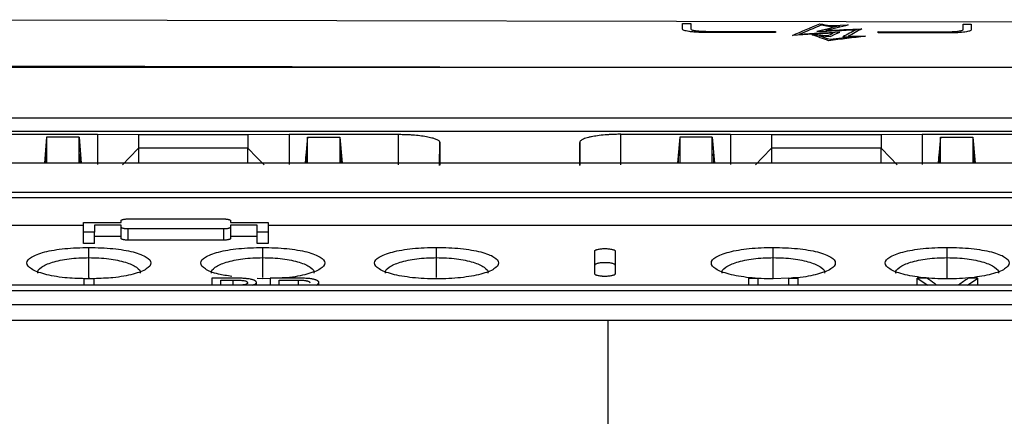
# Model space of a CAD drawing. Header units: millimetres. Extents: x 156812 to 157936, y 112087 to 113571.
# Tile 41 of 204: x 157419 to 157491, y 112478 to 112507. Entities that reach past the tile are written whole.
import ezdxf

# ---------------------------------------------------------------- set-up
doc = ezdxf.new("R2010")
doc.units = ezdxf.units.MM

msp = doc.modelspace()

# ---------------------------------------------------------------- linework, layer by layer
at = {"color": 7, "linetype": 'Continuous', "lineweight": 25}
for p, q in [((157491.936, 112506.911), (157405.603, 112507.095)), ((157467.595, 112506.808), (157468.195, 112506.806)), ((157488.093, 112506.765), (157488.693, 112506.763)), ((157474.395, 112506.149), (157469.195, 112506.16)), ((157469.311, 112506.248), (157474.395, 112506.237)), ((157479.707, 112505.882), (157480.955, 112505.879)), ((157481.893, 112506.221), (157486.976, 112506.211)), ((157487.093, 112506.122), (157481.893, 112506.133)), ((157479.315, 112505.838), (157480.101, 112505.836)), ((157460.623, 112503.604), (157404.847, 112503.723)), ((157490.546, 112503.604), (157404.904, 112503.604)), ((157490.546, 112503.602), (157490.546, 112503.604)), ((157490.546, 112503.604), (157490.546, 112503.604)), ((157535.913, 112503.602), (157490.546, 112503.602)), ((157413.096, 112499.922), (157536.567, 112499.922)), ((157536.567, 112498.901), (157413.096, 112498.901)), ((157416.85, 112498.708), (157424.85, 112498.71)), ((157424.85, 112498.71), (157427.85, 112498.705)), ((157424.85, 112498.71), (157424.85, 112496.487)), ((157427.85, 112498.705), (157435.85, 112498.705)), ((157427.85, 112498.705), (157427.85, 112497.684)), ((157435.85, 112498.705), (157438.85, 112498.71)), ((157435.85, 112498.705), (157435.85, 112497.684)), ((157438.85, 112498.71), (157446.85, 112498.708)), ((157438.85, 112498.71), (157438.85, 112496.487)), ((157446.85, 112496.484), (157446.85, 112498.708)), ((157463.1, 112498.708), (157471.1, 112498.71)), ((157463.1, 112496.484), (157463.1, 112498.708)), ((157471.1, 112498.71), (157474.1, 112498.705)), ((157471.1, 112498.71), (157471.1, 112496.487)), ((157474.1, 112498.705), (157482.1, 112498.705)), ((157474.1, 112498.705), (157474.1, 112497.684)), ((157482.1, 112498.705), (157485.1, 112498.71)), ((157482.1, 112498.705), (157482.1, 112497.684)), ((157485.1, 112498.71), (157493.1, 112498.708)), ((157485.1, 112498.71), (157485.1, 112496.487)), ((157421.141, 112498.493), (157420.975, 112496.6)), ((157421.142, 112498.493), (157421.143, 112496.6)), ((157423.509, 112496.6), (157423.509, 112498.491)), ((157423.51, 112498.491), (157423.676, 112496.6)), ((157440.19, 112498.491), (157440.024, 112496.6)), ((157440.191, 112496.6), (157440.19, 112498.491)), ((157442.558, 112498.493), (157442.557, 112496.6)), ((157442.559, 112498.493), (157442.725, 112496.6)), ((157449.853, 112496.425), (157449.868, 112498.102)), ((157460.097, 112496.425), (157460.082, 112498.102)), ((157467.391, 112498.493), (157467.225, 112496.6)), ((157467.392, 112498.493), (157467.393, 112496.6)), ((157469.759, 112496.6), (157469.759, 112498.491)), ((157469.76, 112498.491), (157469.926, 112496.6)), ((157486.44, 112498.491), (157486.274, 112496.6)), ((157486.441, 112496.6), (157486.44, 112498.491)), ((157488.808, 112498.493), (157488.807, 112496.6)), ((157488.809, 112498.493), (157488.975, 112496.6)), ((157421.053, 112497.276), (157420.994, 112496.6)), ((157423.658, 112496.6), (157423.599, 112497.275)), ((157427.85, 112497.684), (157427.85, 112496.629)), ((157435.85, 112497.684), (157427.85, 112497.684)), ((157435.85, 112496.629), (157435.85, 112497.684)), ((157440.043, 112496.6), (157440.102, 112497.275)), ((157442.647, 112497.276), (157442.707, 112496.6)), ((157467.303, 112497.276), (157467.244, 112496.6)), ((157469.908, 112496.6), (157469.849, 112497.275)), ((157474.1, 112497.684), (157474.1, 112496.629)), ((157482.1, 112497.684), (157474.1, 112497.684)), ((157482.1, 112496.629), (157482.1, 112497.684)), ((157486.293, 112496.6), (157486.352, 112497.275)), ((157488.897, 112497.276), (157488.957, 112496.6)), ((157536.144, 112496.6), (157413.096, 112496.6)), ((157535.636, 112494.443), (157388.625, 112494.443)), ((157388.625, 112494.094), (157535.636, 112494.094)), ((157423.83, 112491.542), (157423.83, 112492.252)), ((157423.83, 112492.252), (157426.58, 112492.252)), ((157427.08, 112492.518), (157434.08, 112492.518)), ((157434.58, 112492.252), (157437.33, 112492.252)), ((157437.33, 112492.252), (157437.33, 112491.542)), ((157423.83, 112492.029), (157388.625, 112492.029)), ((157423.83, 112490.718), (157423.83, 112491.542)), ((157424.63, 112491.542), (157423.83, 112491.542)), ((157424.63, 112492.057), (157424.63, 112491.542)), ((157426.58, 112492.057), (157424.63, 112492.057)), ((157424.63, 112490.718), (157424.63, 112491.542)), ((157426.58, 112491.087), (157426.58, 112491.91)), ((157434.08, 112491.788), (157427.08, 112491.788)), ((157427.08, 112491.788), (157427.08, 112490.964)), ((157434.08, 112490.964), (157434.08, 112491.788)), ((157436.53, 112492.057), (157434.58, 112492.057)), ((157434.58, 112491.91), (157434.58, 112491.087)), ((157436.53, 112491.542), (157436.53, 112492.057)), ((157436.53, 112490.718), (157436.53, 112491.542)), ((157437.33, 112491.542), (157436.53, 112491.542)), ((157535.636, 112492.029), (157437.33, 112492.029)), ((157437.33, 112491.542), (157437.33, 112490.718)), ((157426.58, 112491.234), (157424.63, 112491.234)), ((157434.08, 112490.964), (157427.08, 112490.964)), ((157436.53, 112491.234), (157434.58, 112491.234)), ((157424.63, 112490.718), (157423.83, 112490.718)), ((157424.23, 112489.685), (157424.23, 112490.435)), ((157437.33, 112490.718), (157436.53, 112490.718)), ((157436.93, 112489.685), (157436.93, 112490.435)), ((157449.63, 112489.685), (157449.63, 112490.435)), ((157474.23, 112489.685), (157474.23, 112490.435)), ((157486.93, 112489.685), (157486.93, 112490.435)), ((157424.23, 112488.24), (157424.23, 112489.685)), ((157436.93, 112488.24), (157436.93, 112489.685)), ((157449.63, 112488.24), (157449.63, 112489.685)), ((157474.23, 112488.126), (157474.23, 112489.685)), ((157486.93, 112488.126), (157486.93, 112489.685)), ((157423.857, 112488.13), (157423.857, 112487.666)), ((157424.604, 112488.13), (157423.857, 112488.13)), ((157424.23, 112488.24), (157424.23, 112488.13)), ((157424.604, 112487.666), (157424.604, 112488.13)), ((157433.214, 112488.182), (157433.214, 112487.677)), ((157434.945, 112488.182), (157433.214, 112488.182)), ((157433.866, 112488.041), (157434.747, 112488.041)), ((157433.866, 112487.662), (157433.866, 112488.041)), ((157434.747, 112488.041), (157434.747, 112487.693)), ((157436.93, 112488.126), (157436.518, 112488.148)), ((157437.481, 112488.155), (157436.93, 112488.126)), ((157437.481, 112488.182), (157437.481, 112487.677)), ((157439.487, 112488.182), (157437.481, 112488.182)), ((157438.133, 112488.041), (157439.511, 112488.041)), ((157438.133, 112487.646), (157438.133, 112488.041)), ((157439.511, 112488.041), (157439.511, 112487.674)), ((157472.452, 112488.182), (157473.104, 112488.182)), ((157475.355, 112488.185), (157474.23, 112488.126)), ((157475.356, 112488.182), (157476.008, 112488.182)), ((157484.742, 112488.182), (157485.51, 112487.674)), ((157485.449, 112488.182), (157484.742, 112488.182)), ((157484.742, 112487.674), (157484.742, 112488.182)), ((157488.408, 112487.674), (157489.178, 112488.182)), ((157489.178, 112488.182), (157488.471, 112488.182)), ((157489.178, 112487.674), (157489.178, 112488.182)), ((157534.518, 112487.674), (157389.743, 112487.674)), ((157389.743, 112487.272), (157534.518, 112487.272)), ((157436.474, 112487.674), (157436.474, 112487.864)), ((157441.037, 112487.674), (157441.037, 112487.851)), ((157534.518, 112486.23), (157389.743, 112486.23)), ((157384.181, 112485.12), (157462.131, 112485.12)), ((157462.131, 112485.12), (157462.131, 112447.119)), ((157462.131, 112485.12), (157540.08, 112485.12))]:
    msp.add_line(p, q, dxfattribs=at)
at = {"color": 7, "linetype": 'Continuous', "lineweight": 25, "flags": 128}
for points in [[(157478.249, 112506.609), (157478.716, 112506.626), (157479.084, 112506.639)], [(157478.367, 112506.658), (157479.118, 112506.684), (157479.707, 112506.705)], [(157477.065, 112505.987), (157477.698, 112505.953), (157478.196, 112505.927)], [(157477.603, 112505.911), (157478.04, 112505.888), (157478.383, 112505.87)], [(157423.509, 112498.491), (157422.184, 112498.492), (157421.142, 112498.493)], [(157440.191, 112498.491), (157441.517, 112498.492), (157442.558, 112498.493)], [(157469.759, 112498.491), (157468.434, 112498.492), (157467.392, 112498.493)], [(157486.441, 112498.491), (157487.767, 112498.492), (157488.808, 112498.493)], [(157427.85, 112497.684), (157427.191, 112497.012), (157426.673, 112496.484)], [(157435.85, 112497.684), (157436.509, 112497.012), (157437.027, 112496.484)], [(157474.1, 112497.684), (157473.441, 112497.012), (157472.923, 112496.484)], [(157482.1, 112497.684), (157482.759, 112497.012), (157483.277, 112496.484)]]:
    msp.add_lwpolyline(points, dxfattribs=at)
at = {"color": 7, "linetype": 'Continuous', "lineweight": 25}
for centre, radius, start, end in [((157076.083, 112496.188), 344.972, 0.07068, 0.18075), ((157767.702, 112496.111), 344.105, 179.80622, 179.91631), ((157095.999, 112496.111), 344.105, 0.08369, 0.19378), ((157787.617, 112496.188), 344.972, 179.81925, 179.92932), ((157122.333, 112496.188), 344.972, 0.07068, 0.18075), ((157813.952, 112496.111), 344.105, 179.80622, 179.91631), ((157142.249, 112496.111), 344.105, 0.08369, 0.19378), ((157833.867, 112496.188), 344.972, 179.81925, 179.92932)]:
    msp.add_arc(centre, radius, start, end, dxfattribs=at)
for points in [[(157467.595, 112506.398), (157467.595, 112506.536), (157467.595, 112506.673), (157467.595, 112506.808)], [(157468.195, 112506.806), (157468.195, 112506.677), (157468.195, 112506.546), (157468.195, 112506.413)], [(157475.637, 112505.948), (157476.301, 112506.239), (157476.966, 112506.522), (157477.63, 112506.797)], [(157476.122, 112506.021), (157476.659, 112506.255), (157477.196, 112506.483), (157477.733, 112506.707)], [(157479.084, 112506.639), (157478.527, 112506.503), (157477.971, 112506.366), (157477.415, 112506.226)], [(157477.63, 112506.797), (157477.876, 112506.751), (157478.121, 112506.704), (157478.367, 112506.658)], [(157477.733, 112506.707), (157477.905, 112506.675), (157478.077, 112506.642), (157478.249, 112506.609)], [(157479.707, 112506.705), (157479.163, 112506.573), (157478.62, 112506.439), (157478.076, 112506.304)], [(157488.093, 112506.372), (157488.093, 112506.504), (157488.093, 112506.635), (157488.093, 112506.765)], [(157488.693, 112506.763), (157488.693, 112506.628), (157488.693, 112506.492), (157488.693, 112506.353)], [(157474.395, 112506.237), (157474.395, 112506.208), (157474.395, 112506.178), (157474.395, 112506.149)], [(157478.598, 112506.102), (157477.611, 112506.051), (157476.624, 112506), (157475.637, 112505.948)], [(157479.084, 112506.174), (157478.096, 112506.124), (157477.109, 112506.073), (157476.122, 112506.021)], [(157478.261, 112505.558), (157477.863, 112505.703), (157477.464, 112505.846), (157477.065, 112505.987)], [(157477.415, 112506.226), (157478.367, 112506.271), (157479.319, 112506.316), (157480.271, 112506.361)], [(157478.383, 112505.632), (157478.123, 112505.725), (157477.863, 112505.819), (157477.603, 112505.911)], [(157478.076, 112506.304), (157478.953, 112506.345), (157479.83, 112506.386), (157480.706, 112506.427)], [(157478.196, 112505.927), (157478.33, 112505.986), (157478.464, 112506.044), (157478.598, 112506.102)], [(157480.955, 112505.879), (157480.057, 112505.773), (157479.159, 112505.666), (157478.261, 112505.558)], [(157478.383, 112505.87), (157478.616, 112505.972), (157478.85, 112506.074), (157479.084, 112506.174)], [(157480.271, 112506.361), (157479.952, 112506.189), (157479.634, 112506.015), (157479.315, 112505.838)], [(157480.706, 112506.427), (157480.373, 112506.248), (157480.04, 112506.067), (157479.707, 112505.882)], [(157481.893, 112506.133), (157481.893, 112506.163), (157481.893, 112506.192), (157481.893, 112506.221)], [(157480.101, 112505.836), (157479.528, 112505.768), (157478.955, 112505.7), (157478.383, 112505.632)], [(157449.868, 112498.102), (157449.868, 112497.562), (157449.868, 112497.009), (157449.868, 112496.441)], [(157426.58, 112492.252), (157426.58, 112492.3), (157426.58, 112492.349), (157426.58, 112492.397)], [(157434.58, 112492.397), (157434.58, 112492.349), (157434.58, 112492.3), (157434.58, 112492.252)], [(157426.58, 112491.91), (157426.58, 112491.959), (157426.58, 112492.008), (157426.58, 112492.057)], [(157434.58, 112492.057), (157434.58, 112492.008), (157434.58, 112491.959), (157434.58, 112491.91)], [(157461.18, 112488.505), (157461.18, 112489.067), (157461.18, 112489.618), (157461.18, 112490.159)], [(157462.68, 112490.159), (157462.68, 112489.618), (157462.68, 112489.067), (157462.68, 112488.505)]]:
    msp.add_open_spline(points, degree=3, dxfattribs=at)
for points, knots in [([(157469.195, 112506.16), (157469.088, 112506.16), (157468.984, 112506.162), (157468.779, 112506.168), (157468.676, 112506.173), (157468.482, 112506.185), (157468.39, 112506.193), (157468.216, 112506.21), (157468.134, 112506.22), (157467.913, 112506.254), (157467.795, 112506.28), (157467.636, 112506.337), (157467.595, 112506.367), (157467.595, 112506.398)], [0, 0, 0, 0, 0.125, 0.125, 0.25, 0.25, 0.375, 0.375, 0.5, 0.5, 0.75, 0.75, 1, 1, 1, 1]), ([(157468.195, 112506.413), (157468.195, 112506.392), (157468.223, 112506.371), (157468.334, 112506.331), (157468.417, 112506.313), (157468.622, 112506.282), (157468.746, 112506.27), (157469.016, 112506.253), (157469.163, 112506.248), (157469.311, 112506.248)], [0, 0, 0, 0, 0.25, 0.25, 0.5, 0.5, 0.75, 0.75, 1, 1, 1, 1]), ([(157486.976, 112506.211), (157487.124, 112506.21), (157487.27, 112506.214), (157487.541, 112506.23), (157487.665, 112506.242), (157487.87, 112506.272), (157487.953, 112506.29), (157488.064, 112506.329), (157488.093, 112506.35), (157488.093, 112506.372)], [0, 0, 0, 0, 0.25, 0.25, 0.5, 0.5, 0.75, 0.75, 1, 1, 1, 1]), ([(157488.693, 112506.353), (157488.693, 112506.323), (157488.652, 112506.293), (157488.532, 112506.251), (157488.484, 112506.237), (157488.368, 112506.212), (157488.301, 112506.2), (157488.08, 112506.168), (157487.902, 112506.15), (157487.516, 112506.127), (157487.305, 112506.122), (157487.093, 112506.122)], [0, 0, 0, 0, 0.25, 0.25, 0.375, 0.375, 0.5, 0.5, 0.75, 0.75, 1, 1, 1, 1]), ([(157446.85, 112498.708), (157446.908, 112498.708), (157447.022, 112498.707), (157447.192, 112498.704), (157447.361, 112498.699), (157447.528, 112498.693), (157447.693, 112498.684), (157447.856, 112498.674), (157448.147, 112498.651), (157448.55, 112498.608), (157448.931, 112498.545), (157449.195, 112498.486), (157449.37, 112498.438), (157449.521, 112498.388), (157449.646, 112498.334), (157449.745, 112498.278), (157449.816, 112498.221), (157449.86, 112498.162), (157449.865, 112498.122), (157449.868, 112498.102)], [0, 0, 0, 0, 0.035965, 0.071655, 0.107187, 0.142683, 0.178262, 0.214044, 0.250148, 0.374642, 0.499682, 0.561826, 0.624556, 0.687087, 0.749382, 0.812219, 0.874545, 0.936945, 1, 1, 1, 1]), ([(157463.1, 112498.708), (157463.046, 112498.708), (157462.939, 112498.707), (157462.784, 112498.705), (157462.637, 112498.701), (157462.499, 112498.696), (157462.37, 112498.69), (157462.249, 112498.684), (157462.137, 112498.676), (157462.033, 112498.669), (157461.769, 112498.648), (157461.389, 112498.606), (157460.995, 112498.54), (157460.72, 112498.478), (157460.522, 112498.421), (157460.361, 112498.361), (157460.235, 112498.298), (157460.147, 112498.234), (157460.092, 112498.168), (157460.086, 112498.124), (157460.082, 112498.102)], [0, 0, 0, 0, 0.03417, 0.066694, 0.097604, 0.126925, 0.154675, 0.180868, 0.205511, 0.22861, 0.250164, 0.383705, 0.49969, 0.573911, 0.647002, 0.7192, 0.790713, 0.861642, 0.9314, 1, 1, 1, 1]), ([(157460.082, 112498.102), (157460.082, 112497.921), (157460.082, 112497.56), (157460.082, 112497.006), (157460.082, 112496.629), (157460.082, 112496.441)], [0, 0, 0, 0, 0.333334, 0.666666, 1, 1, 1, 1]), ([(157426.58, 112492.397), (157426.581, 112492.403), (157426.583, 112492.414), (157426.598, 112492.429), (157426.618, 112492.443), (157426.642, 112492.455), (157426.669, 112492.466), (157426.697, 112492.475), (157426.747, 112492.488), (157426.829, 112492.503), (157426.952, 112492.515), (157427.038, 112492.517), (157427.08, 112492.518)], [0, 0, 0, 0, 0.091945, 0.177242, 0.255894, 0.327902, 0.393271, 0.452005, 0.504115, 0.676286, 0.841406, 1, 1, 1, 1]), ([(157434.08, 112492.518), (157434.102, 112492.517), (157434.144, 112492.517), (157434.208, 112492.514), (157434.27, 112492.509), (157434.33, 112492.502), (157434.387, 112492.493), (157434.447, 112492.48), (157434.51, 112492.46), (157434.567, 112492.432), (157434.576, 112492.409), (157434.58, 112492.397)], [0, 0, 0, 0, 0.079475, 0.160589, 0.243416, 0.328025, 0.414483, 0.50285, 0.632907, 0.79864, 1, 1, 1, 1]), ([(157427.08, 112491.788), (157427.059, 112491.788), (157427.017, 112491.789), (157426.953, 112491.792), (157426.891, 112491.797), (157426.83, 112491.804), (157426.774, 112491.813), (157426.714, 112491.826), (157426.652, 112491.846), (157426.594, 112491.875), (157426.585, 112491.898), (157426.58, 112491.91)], [0, 0, 0, 0, 0.0793923, 0.1604508, 0.2432521, 0.3278682, 0.4143664, 0.5028098, 0.6322348, 0.7979824, 1, 1, 1, 1]), ([(157434.58, 112491.91), (157434.579, 112491.905), (157434.578, 112491.894), (157434.563, 112491.878), (157434.543, 112491.864), (157434.519, 112491.852), (157434.492, 112491.841), (157434.464, 112491.832), (157434.414, 112491.818), (157434.331, 112491.803), (157434.209, 112491.79), (157434.123, 112491.789), (157434.08, 112491.788)], [0, 0, 0, 0, 0.092307, 0.177847, 0.256622, 0.328635, 0.393888, 0.452388, 0.504144, 0.676432, 0.841537, 1, 1, 1, 1]), ([(157427.08, 112490.964), (157427.06, 112490.964), (157427.018, 112490.965), (157426.956, 112490.968), (157426.884, 112490.974), (157426.804, 112490.984), (157426.726, 112490.999), (157426.661, 112491.018), (157426.616, 112491.04), (157426.586, 112491.063), (157426.582, 112491.079), (157426.58, 112491.087)], [0, 0, 0, 0, 0.07793, 0.156662, 0.237478, 0.363916, 0.496584, 0.619275, 0.74881, 0.872737, 1, 1, 1, 1]), ([(157434.58, 112491.087), (157434.58, 112491.082), (157434.578, 112491.071), (157434.565, 112491.056), (157434.542, 112491.038), (157434.501, 112491.019), (157434.439, 112491), (157434.361, 112490.984), (157434.271, 112490.973), (157434.176, 112490.966), (157434.112, 112490.965), (157434.08, 112490.964)], [0, 0, 0, 0, 0.082829, 0.165657, 0.24978, 0.372802, 0.498465, 0.628017, 0.760572, 0.879634, 1, 1, 1, 1]), ([(157423.952, 112488.141), (157423.447, 112488.157), (157422.34, 112488.193), (157420.918, 112488.461), (157419.931, 112488.846), (157419.589, 112489.295), (157419.929, 112489.74), (157420.916, 112490.116), (157422.423, 112490.382), (157423.628, 112490.418), (157424.23, 112490.435)], [0, 0, 0, 0, 0.107223, 0.234702, 0.362284, 0.489951, 0.61758, 0.745121, 0.872581, 1, 1, 1, 1]), ([(157424.23, 112490.435), (157424.832, 112490.418), (157426.036, 112490.383), (157427.544, 112490.116), (157428.531, 112489.74), (157428.872, 112489.295), (157428.53, 112488.846), (157427.541, 112488.461), (157426.147, 112488.196), (157425.071, 112488.161), (157424.596, 112488.145)], [0, 0, 0, 0, 0.128205, 0.256448, 0.38479, 0.51325, 0.641864, 0.770255, 0.898502, 1, 1, 1, 1]), ([(157434.67, 112488.308), (157434.33, 112488.359), (157433.474, 112488.49), (157432.641, 112488.85), (157432.286, 112489.294), (157432.63, 112489.74), (157433.615, 112490.115), (157435.123, 112490.382), (157436.328, 112490.418), (157436.93, 112490.435)], [0, 0, 0, 0, 0.098619, 0.248887, 0.399255, 0.54958, 0.699799, 0.849924, 1, 1, 1, 1]), ([(157436.93, 112490.435), (157437.532, 112490.418), (157438.736, 112490.383), (157440.244, 112490.116), (157441.231, 112489.74), (157441.571, 112489.295), (157441.232, 112488.845), (157440.237, 112488.465), (157439.059, 112488.224), (157438.23, 112488.191), (157437.995, 112488.182)], [0, 0, 0, 0, 0.135103, 0.270246, 0.405493, 0.540865, 0.676399, 0.811697, 0.946844, 1, 1, 1, 1]), ([(157449.63, 112488.126), (157449.029, 112488.126), (157448.426, 112488.158), (157447.322, 112488.279), (157446.82, 112488.368), (157445.989, 112488.587), (157445.66, 112488.717), (157445.217, 112488.996), (157445.103, 112489.145), (157445.102, 112489.443), (157445.216, 112489.591), (157445.658, 112489.865), (157445.988, 112489.992), (157446.818, 112490.203), (157447.321, 112490.289), (157448.426, 112490.405), (157449.028, 112490.435), (157449.63, 112490.435)], [0, 0, 0, 0, 0.125, 0.125, 0.25, 0.25, 0.375, 0.375, 0.5, 0.5, 0.625, 0.625, 0.75, 0.75, 0.875, 0.875, 1, 1, 1, 1]), ([(157449.63, 112490.435), (157450.232, 112490.435), (157450.834, 112490.405), (157451.939, 112490.289), (157452.441, 112490.204), (157453.272, 112489.992), (157453.602, 112489.866), (157454.044, 112489.592), (157454.159, 112489.444), (157454.157, 112489.146), (157454.044, 112488.996), (157453.6, 112488.717), (157453.272, 112488.587), (157452.44, 112488.368), (157451.938, 112488.279), (157450.835, 112488.158), (157450.232, 112488.126), (157449.63, 112488.126)], [0, 0, 0, 0, 0.125, 0.125, 0.25, 0.25, 0.375, 0.375, 0.5, 0.5, 0.625, 0.625, 0.75, 0.75, 0.875, 0.875, 1, 1, 1, 1]), ([(157461.18, 112490.159), (157461.181, 112490.165), (157461.182, 112490.177), (157461.193, 112490.195), (157461.21, 112490.212), (157461.242, 112490.235), (157461.297, 112490.261), (157461.389, 112490.29), (157461.504, 112490.315), (157461.679, 112490.338), (157461.922, 112490.351), (157462.166, 112490.34), (157462.344, 112490.317), (157462.463, 112490.293), (157462.559, 112490.264), (157462.628, 112490.231), (157462.672, 112490.196), (157462.678, 112490.171), (157462.68, 112490.159)], [0, 0, 0, 0, 0.031139, 0.062019, 0.092912, 0.12409, 0.185434, 0.246854, 0.312079, 0.377492, 0.496097, 0.615927, 0.681307, 0.747326, 0.810346, 0.873961, 0.936885, 1, 1, 1, 1]), ([(157474.23, 112488.126), (157473.628, 112488.126), (157473.026, 112488.158), (157471.922, 112488.279), (157471.42, 112488.368), (157470.589, 112488.587), (157470.26, 112488.717), (157469.817, 112488.996), (157469.703, 112489.145), (157469.702, 112489.443), (157469.816, 112489.591), (157470.258, 112489.865), (157470.587, 112489.992), (157471.418, 112490.203), (157471.921, 112490.289), (157473.026, 112490.405), (157473.628, 112490.435), (157474.23, 112490.435)], [0, 0, 0, 0, 0.125, 0.125, 0.25, 0.25, 0.375, 0.375, 0.5, 0.5, 0.625, 0.625, 0.75, 0.75, 0.875, 0.875, 1, 1, 1, 1]), ([(157474.23, 112490.435), (157474.832, 112490.418), (157476.036, 112490.383), (157477.544, 112490.116), (157478.531, 112489.74), (157478.871, 112489.296), (157478.532, 112488.844), (157477.534, 112488.467), (157476.434, 112488.234), (157475.691, 112488.202), (157475.54, 112488.195)], [0, 0, 0, 0, 0.1376977, 0.2754361, 0.4132805, 0.5512518, 0.6893888, 0.8272852, 0.965028, 1, 1, 1, 1]), ([(157486.93, 112488.126), (157486.328, 112488.126), (157485.726, 112488.158), (157484.622, 112488.279), (157484.12, 112488.368), (157483.289, 112488.587), (157482.96, 112488.717), (157482.517, 112488.996), (157482.403, 112489.145), (157482.402, 112489.443), (157482.516, 112489.591), (157482.958, 112489.865), (157483.287, 112489.992), (157484.118, 112490.203), (157484.621, 112490.289), (157485.726, 112490.405), (157486.328, 112490.435), (157486.93, 112490.435)], [0, 0, 0, 0, 0.125, 0.125, 0.25, 0.25, 0.375, 0.375, 0.5, 0.5, 0.625, 0.625, 0.75, 0.75, 0.875, 0.875, 1, 1, 1, 1]), ([(157486.93, 112490.435), (157487.532, 112490.435), (157488.133, 112490.405), (157489.239, 112490.289), (157489.741, 112490.204), (157490.572, 112489.992), (157490.902, 112489.866), (157491.344, 112489.592), (157491.459, 112489.444), (157491.457, 112489.146), (157491.344, 112488.996), (157490.9, 112488.717), (157490.572, 112488.587), (157489.74, 112488.368), (157489.238, 112488.279), (157488.135, 112488.158), (157487.532, 112488.126), (157486.93, 112488.126)], [0, 0, 0, 0, 0.125, 0.125, 0.25, 0.25, 0.375, 0.375, 0.5, 0.5, 0.625, 0.625, 0.75, 0.75, 0.875, 0.875, 1, 1, 1, 1]), ([(157420.493, 112488.54), (157420.492, 112488.542), (157420.397, 112488.689), (157420.718, 112488.99), (157421.353, 112489.306), (157422.118, 112489.497), (157422.774, 112489.603), (157423.485, 112489.672), (157423.983, 112489.68), (157424.23, 112489.685)], [0, 0, 0, 0, 0.002558, 0.252874, 0.50224, 0.629939, 0.751552, 0.876707, 1, 1, 1, 1]), ([(157424.23, 112489.685), (157424.477, 112489.68), (157424.975, 112489.672), (157425.685, 112489.604), (157426.342, 112489.497), (157427.107, 112489.306), (157427.743, 112488.99), (157428.063, 112488.689), (157427.969, 112488.542), (157427.968, 112488.54)], [0, 0, 0, 0, 0.122946, 0.24838, 0.36986, 0.497617, 0.746941, 0.99727, 1, 1, 1, 1]), ([(157433.193, 112488.54), (157433.192, 112488.542), (157433.097, 112488.689), (157433.418, 112488.99), (157434.053, 112489.306), (157434.818, 112489.497), (157435.474, 112489.603), (157436.185, 112489.672), (157436.683, 112489.68), (157436.93, 112489.685)], [0, 0, 0, 0, 0.002558, 0.252874, 0.50224, 0.629939, 0.751552, 0.876707, 1, 1, 1, 1]), ([(157436.93, 112489.685), (157437.177, 112489.68), (157437.675, 112489.672), (157438.385, 112489.604), (157439.042, 112489.497), (157439.807, 112489.306), (157440.443, 112488.99), (157440.763, 112488.689), (157440.669, 112488.542), (157440.668, 112488.54)], [0, 0, 0, 0, 0.122946, 0.24838, 0.36986, 0.497617, 0.746941, 0.99727, 1, 1, 1, 1]), ([(157445.893, 112488.54), (157445.892, 112488.542), (157445.797, 112488.689), (157446.118, 112488.99), (157446.753, 112489.306), (157447.518, 112489.497), (157448.174, 112489.603), (157448.885, 112489.672), (157449.383, 112489.68), (157449.63, 112489.685)], [0, 0, 0, 0, 0.002558, 0.252874, 0.50224, 0.629939, 0.751552, 0.876707, 1, 1, 1, 1]), ([(157449.63, 112489.685), (157449.877, 112489.68), (157450.375, 112489.672), (157451.085, 112489.604), (157451.742, 112489.497), (157452.507, 112489.306), (157453.143, 112488.99), (157453.463, 112488.689), (157453.369, 112488.542), (157453.368, 112488.54)], [0, 0, 0, 0, 0.122946, 0.24838, 0.36986, 0.497617, 0.746941, 0.99727, 1, 1, 1, 1]), ([(157462.68, 112489.128), (157462.68, 112489.134), (157462.678, 112489.146), (157462.668, 112489.164), (157462.65, 112489.182), (157462.618, 112489.205), (157462.562, 112489.232), (157462.469, 112489.26), (157462.354, 112489.285), (157462.179, 112489.308), (157461.935, 112489.32), (157461.639, 112489.306), (157461.428, 112489.271), (157461.301, 112489.233), (157461.233, 112489.2), (157461.188, 112489.165), (157461.183, 112489.14), (157461.18, 112489.128)], [0, 0, 0, 0, 0.031516, 0.062759, 0.094012, 0.125554, 0.187486, 0.249451, 0.313694, 0.37802, 0.498211, 0.619144, 0.7479, 0.810689, 0.874198, 0.93694, 1, 1, 1, 1]), ([(157470.493, 112488.54), (157470.492, 112488.542), (157470.397, 112488.689), (157470.718, 112488.99), (157471.353, 112489.306), (157472.118, 112489.497), (157472.774, 112489.603), (157473.484, 112489.672), (157473.983, 112489.68), (157474.23, 112489.685)], [0, 0, 0, 0, 0.002558, 0.252874, 0.50224, 0.629939, 0.751552, 0.876707, 1, 1, 1, 1]), ([(157474.23, 112489.685), (157474.476, 112489.68), (157474.975, 112489.672), (157475.685, 112489.604), (157476.341, 112489.497), (157477.106, 112489.306), (157477.743, 112488.99), (157478.063, 112488.689), (157477.969, 112488.542), (157477.968, 112488.54)], [0, 0, 0, 0, 0.122946, 0.24838, 0.36986, 0.497617, 0.746941, 0.99727, 1, 1, 1, 1]), ([(157483.193, 112488.54), (157483.192, 112488.542), (157483.097, 112488.689), (157483.418, 112488.99), (157484.053, 112489.306), (157484.818, 112489.497), (157485.474, 112489.603), (157486.184, 112489.672), (157486.683, 112489.68), (157486.93, 112489.685)], [0, 0, 0, 0, 0.002558, 0.252874, 0.50224, 0.629939, 0.751552, 0.876707, 1, 1, 1, 1]), ([(157486.93, 112489.685), (157487.176, 112489.68), (157487.675, 112489.672), (157488.385, 112489.604), (157489.041, 112489.497), (157489.806, 112489.306), (157490.443, 112488.99), (157490.763, 112488.689), (157490.669, 112488.542), (157490.668, 112488.54)], [0, 0, 0, 0, 0.122946, 0.24838, 0.36986, 0.497617, 0.746941, 0.99727, 1, 1, 1, 1]), ([(157434.747, 112488.041), (157434.823, 112488.04), (157434.964, 112488.04), (157435.159, 112488.036), (157435.321, 112488.029), (157435.451, 112488.02), (157435.57, 112488.005), (157435.673, 112487.98), (157435.757, 112487.943), (157435.809, 112487.898), (157435.817, 112487.866), (157435.822, 112487.848)], [0, 0, 0, 0, 0.150109, 0.278741, 0.386505, 0.474451, 0.544521, 0.645245, 0.750072, 0.866476, 1, 1, 1, 1]), ([(157436.474, 112487.864), (157436.471, 112487.875), (157436.466, 112487.897), (157436.446, 112487.929), (157436.418, 112487.959), (157436.379, 112487.988), (157436.33, 112488.015), (157436.272, 112488.04), (157436.204, 112488.063), (157436.126, 112488.085), (157436.009, 112488.113), (157435.83, 112488.142), (157435.574, 112488.165), (157435.274, 112488.18), (157435.059, 112488.181), (157434.945, 112488.182)], [0, 0, 0, 0, 0.058717, 0.115042, 0.169375, 0.222159, 0.273876, 0.32504, 0.37618, 0.427828, 0.480498, 0.589763, 0.710101, 0.845835, 1, 1, 1, 1]), ([(157441.037, 112487.851), (157441.035, 112487.864), (157441.029, 112487.891), (157441.007, 112487.929), (157440.973, 112487.965), (157440.928, 112487.999), (157440.871, 112488.03), (157440.803, 112488.058), (157440.722, 112488.085), (157440.628, 112488.11), (157440.509, 112488.132), (157440.359, 112488.15), (157440.181, 112488.164), (157439.975, 112488.174), (157439.741, 112488.181), (157439.575, 112488.182), (157439.487, 112488.182)], [0, 0, 0, 0, 0.068263, 0.133078, 0.194915, 0.254313, 0.311881, 0.368288, 0.424244, 0.480476, 0.543902, 0.614622, 0.694486, 0.784786, 0.886415, 1, 1, 1, 1]), ([(157439.511, 112488.041), (157439.561, 112488.04), (157439.655, 112488.04), (157439.79, 112488.034), (157439.912, 112488.026), (157440.02, 112488.015), (157440.114, 112488.001), (157440.195, 112487.983), (157440.262, 112487.962), (157440.314, 112487.938), (157440.353, 112487.91), (157440.378, 112487.88), (157440.383, 112487.858), (157440.385, 112487.847)], [0, 0, 0, 0, 0.113049, 0.216613, 0.311806, 0.400061, 0.483171, 0.563274, 0.642751, 0.724039, 0.80942, 0.900869, 1, 1, 1, 1]), ([(157461.93, 112488.31), (157461.907, 112488.31), (157461.859, 112488.311), (157461.789, 112488.313), (157461.719, 112488.318), (157461.625, 112488.326), (157461.512, 112488.342), (157461.394, 112488.367), (157461.3, 112488.397), (157461.232, 112488.431), (157461.188, 112488.467), (157461.183, 112488.492), (157461.18, 112488.505)], [0, 0, 0, 0, 0.05954, 0.118852, 0.178524, 0.239129, 0.368526, 0.499445, 0.624087, 0.750301, 0.874813, 1, 1, 1, 1]), ([(157462.68, 112488.505), (157462.68, 112488.498), (157462.678, 112488.486), (157462.668, 112488.467), (157462.65, 112488.449), (157462.618, 112488.426), (157462.562, 112488.398), (157462.469, 112488.367), (157462.351, 112488.342), (157462.216, 112488.324), (157462.074, 112488.312), (157461.978, 112488.311), (157461.93, 112488.31)], [0, 0, 0, 0, 0.062723, 0.124921, 0.18715, 0.249962, 0.373729, 0.497597, 0.628739, 0.760275, 0.880035, 1, 1, 1, 1]), ([(157472.452, 112487.674), (157472.452, 112487.74), (157472.452, 112487.91), (157472.452, 112488.079), (157472.452, 112488.182)], [0, 0, 0, 0, 0.386699, 1, 1, 1, 1]), ([(157473.104, 112488.182), (157473.104, 112488.052), (157473.104, 112487.883), (157473.104, 112487.713), (157473.104, 112487.674)], [0, 0, 0, 0, 0.771431, 1, 1, 1, 1]), ([(157475.356, 112487.674), (157475.356, 112487.741), (157475.356, 112487.911), (157475.356, 112488.08), (157475.356, 112488.182)], [0, 0, 0, 0, 0.393756, 1, 1, 1, 1]), ([(157476.008, 112488.182), (157476.008, 112488.05), (157476.008, 112487.882), (157476.008, 112487.711), (157476.008, 112487.674)], [0, 0, 0, 0, 0.780399, 1, 1, 1, 1]), ([(157486.173, 112487.674), (157486.116, 112487.714), (157485.874, 112487.885), (157485.633, 112488.053), (157485.449, 112488.182)], [0, 0, 0, 0, 0.235842, 1, 1, 1, 1]), ([(157488.471, 112488.182), (157488.236, 112488.018), (157487.994, 112487.85), (157487.752, 112487.679), (157487.745, 112487.674)], [0, 0, 0, 0, 0.972003, 1, 1, 1, 1]), ([(157435.822, 112487.848), (157435.819, 112487.838), (157435.815, 112487.819), (157435.795, 112487.791), (157435.767, 112487.766), (157435.709, 112487.735), (157435.585, 112487.7), (157435.447, 112487.684), (157435.374, 112487.676)], [0, 0, 0, 0, 0.1391, 0.264758, 0.378545, 0.482571, 0.726141, 1, 1, 1, 1]), ([(157436.162, 112487.674), (157436.205, 112487.685), (157436.321, 112487.716), (157436.437, 112487.782), (157436.461, 112487.836), (157436.474, 112487.864)], [0, 0, 0, 0, 0.226632, 0.603801, 1, 1, 1, 1]), ([(157440.855, 112487.674), (157440.89, 112487.691), (157441.004, 112487.746), (157441.024, 112487.808), (157441.037, 112487.851)], [0, 0, 0, 0, 0.310285, 1, 1, 1, 1])]:
    msp.add_open_spline(points, degree=3, knots=knots, dxfattribs=at)

doc.saveas('drawing.dxf')
